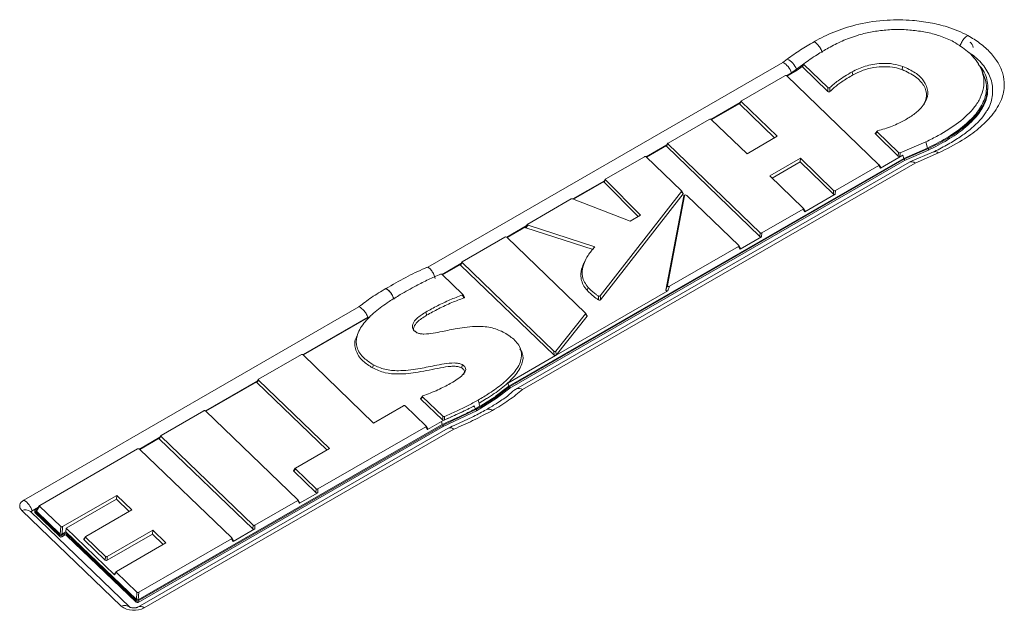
# Model space of a CAD drawing. Header units: millimetres. Extents: x 0 to 1118, y 0 to 864.
# Tile 60 of 256: x 207 to 247, y 185 to 208. Entities that reach past the tile are written whole.
import ezdxf

# ---------------------------------------------------------------- set-up
doc = ezdxf.new("R2010")
doc.units = ezdxf.units.MM

msp = doc.modelspace()

# ---------------------------------------------------------------- linework, layer by layer
at = {"color": 9, "linetype": 'Continuous', "lineweight": 0}
for p, q in [((238.9258, 207.3909), (238.9309, 207.3938)), ((237.6844, 206.5669), (237.8568, 206.699)), ((223.5494, 198.4069), (237.6844, 206.5669)), ((240.4723, 206.0657), (240.4367, 206.1885)), ((236.0262, 205.0029), (235.9627, 204.9053)), ((233.1068, 203.3175), (233.0433, 203.22)), ((242.2757, 202.8225), (242.2907, 202.9675)), ((242.3585, 202.9596), (242.3435, 202.8146)), ((243.8838, 202.9546), (242.9568, 202.5537)), ((242.9568, 202.5537), (227.319, 193.5262)), ((241.5662, 202.3491), (241.5026, 202.4557)), ((230.6248, 201.8853), (230.5618, 201.7881)), ((233.7083, 201.3244), (233.6514, 201.4245)), ((233.7673, 201.2525), (233.7334, 201.2399)), ((239.6921, 201.3145), (239.7025, 201.4638)), ((239.7751, 201.4585), (239.7648, 201.3092)), ((238.5532, 200.6098), (238.4898, 200.7165)), ((227.5333, 200.0806), (227.4506, 199.972)), ((236.7621, 199.6229), (236.7723, 199.7721)), ((236.8449, 199.7669), (236.8347, 199.6177)), ((235.9825, 199.1257), (235.9189, 199.2323)), ((224.9062, 198.5834), (224.8426, 198.4858)), ((233.1705, 197.6457), (233.1048, 197.4645)), ((221.8724, 197.5525), (221.8755, 197.5543)), ((229.8892, 197.4793), (229.934, 197.5949)), ((207.4617, 189.1197), (220.8026, 196.8212)), ((229.8855, 196.4456), (229.8285, 196.5458)), ((228.5708, 194.8929), (228.5649, 195.0574)), ((228.6468, 195.06), (228.6527, 194.8955)), ((216.8002, 193.9039), (216.7366, 193.8063)), ((225.5836, 192.9806), (225.5477, 193.1032)), ((225.8848, 193.1617), (225.5836, 192.9806)), ((226.2666, 193.1614), (226.2666, 193.2226)), ((225.4759, 192.6765), (225.4759, 192.7378)), ((225.6547, 192.7763), (225.6547, 192.8375)), ((226.1229, 192.6937), (226.1192, 192.6916)), ((224.5857, 191.9483), (212.2483, 184.8261)), ((223.5273, 191.9355), (223.4637, 192.0421)), ((212.9143, 191.6606), (212.8507, 191.5631)), ((218.2682, 190.3626), (218.2046, 190.265)), ((219.0849, 189.418), (219.0949, 189.5671)), ((219.1674, 189.5619), (219.1574, 189.4128)), ((218.4281, 188.9918), (218.3645, 189.0984)), ((211.3355, 184.8911), (207.3738, 188.7086)), ((207.8962, 188.6806), (207.8962, 188.6193)), ((208.0848, 188.8726), (207.9576, 188.6775)), ((208.9041, 187.7655), (208.9243, 188.0637)), ((208.9968, 188.0585), (208.9767, 187.7603)), ((216.5781, 187.9709), (216.5882, 188.12)), ((216.6607, 188.1148), (216.6507, 187.9657)), ((208.8918, 187.66), (208.8918, 187.7212)), ((208.97, 187.7156), (208.97, 187.6544)), ((209.0795, 187.7176), (209.0795, 187.7788)), ((209.1577, 187.7732), (209.1577, 187.712)), ((209.9164, 187.6352), (209.8528, 187.5377)), ((215.7915, 187.4697), (215.7279, 187.5763)), ((210.696, 186.7255), (210.7061, 186.8746)), ((210.7786, 186.8694), (210.7686, 186.7203)), ((211.1367, 186.24), (211.0731, 186.1424)), ((211.9265, 185.0439), (211.9265, 185.1051)), ((211.9388, 185.1494), (211.9589, 185.4476)), ((212.0047, 185.0996), (212.0047, 185.0383)), ((212.0315, 185.4424), (212.0114, 185.1442))]:
    msp.add_line(p, q, dxfattribs=at)
at = {"color": 7, "linetype": 'Continuous', "lineweight": 15}
for p, q in [((237.8438, 206.0199), (238.2576, 206.2588)), ((238.2228, 206.2948), (238.031, 206.1479)), ((238.5235, 206.504), (238.2228, 206.2948)), ((238.2576, 206.2588), (238.4523, 206.4079)), ((238.5143, 206.5068), (238.4535, 206.4067)), ((239.4788, 205.4035), (238.4575, 206.3841)), ((238.5184, 206.4842), (239.4782, 205.5627)), ((245.6266, 206.2124), (245.5299, 206.3997)), ((237.7623, 206.0337), (236.0332, 205.0355)), ((238.031, 206.1479), (237.8304, 206.0321)), ((241.5096, 202.4884), (237.8348, 206.0285)), ((245.841, 205.4859), (245.841, 205.588)), ((235.9832, 204.9657), (234.8177, 204.2929)), ((234.8311, 204.2807), (235.9623, 204.9337)), ((236.0223, 205.0258), (235.9588, 204.9283)), ((235.9627, 204.9053), (237.3527, 203.561)), ((236.0262, 205.0029), (237.4556, 203.6204)), ((234.7495, 204.2944), (233.1139, 203.3502)), ((236.2541, 202.9263), (234.822, 204.2894)), ((237.4556, 203.6204), (236.2541, 202.9263)), ((242.2757, 202.8225), (241.3679, 203.7166)), ((241.4422, 203.8032), (242.2907, 202.9675)), ((233.0638, 203.2804), (232.2394, 202.8045)), ((232.2527, 202.7922), (233.043, 203.2484)), ((233.1029, 203.3405), (233.0394, 203.243)), ((233.0433, 203.22), (236.7621, 199.6229)), ((233.1068, 203.3175), (236.7723, 199.7721)), ((242.3585, 202.9596), (243.3806, 203.4016)), ((242.4924, 202.7405), (243.4435, 203.1518)), ((243.4747, 203.1292), (242.5252, 202.7187)), ((243.4435, 203.1518), (243.3806, 203.4016)), ((243.4747, 203.068), (243.4747, 203.1292)), ((242.4924, 202.7405), (226.7655, 193.6616)), ((242.5252, 202.7187), (226.8047, 193.6434)), ((232.1712, 202.806), (230.6322, 201.9176)), ((233.6489, 201.4492), (232.2438, 202.8009)), ((237.1684, 202.0468), (238.3858, 202.7496)), ((238.3755, 202.6004), (238.3858, 202.7496)), ((238.3858, 202.7496), (239.7025, 201.4638)), ((242.4592, 202.8647), (241.5662, 202.3491)), ((242.4592, 202.8647), (242.3435, 202.8146)), ((242.4592, 202.8647), (242.4924, 202.7405)), ((243.4747, 203.068), (242.5252, 202.6574)), ((242.5252, 202.6574), (242.5252, 202.7187)), ((243.6778, 203.002), (242.7394, 202.5962)), ((242.5252, 202.6574), (226.8047, 193.5822)), ((242.7246, 202.5887), (227.0428, 193.5358)), ((237.2606, 201.9567), (238.3755, 202.6004)), ((238.3755, 202.6004), (239.6921, 201.3145)), ((239.7751, 201.4585), (241.5026, 202.4557)), ((241.5774, 202.3765), (241.5138, 202.4831)), ((238.4969, 200.749), (237.1684, 202.0468)), ((230.5825, 201.848), (229.3219, 201.1202)), ((229.3426, 201.1123), (230.5618, 201.8161)), ((230.6213, 201.9078), (230.5583, 201.8106)), ((230.5618, 201.7881), (231.9171, 200.4231)), ((230.6248, 201.8853), (232.0185, 200.4817)), ((230.4084, 197.2598), (233.6514, 201.4245)), ((230.4218, 197.1039), (233.7083, 201.3244)), ((233.7334, 201.2399), (233.0259, 197.4863)), ((233.7673, 201.2525), (233.0917, 197.6676)), ((233.7101, 201.3436), (233.6533, 201.4437)), ((233.7907, 201.2792), (233.7568, 201.2666)), ((235.9259, 199.265), (233.8532, 201.2633)), ((239.7648, 201.3092), (238.5532, 200.6098)), ((229.2525, 201.1211), (227.5233, 200.1228)), ((231.6029, 200.2417), (229.311, 201.1244)), ((232.0185, 200.4817), (231.6029, 200.2417)), ((236.8449, 199.7669), (238.4898, 200.7165)), ((238.5645, 200.6371), (238.5011, 200.7438)), ((227.4606, 200.0457), (226.6837, 199.5973)), ((226.6971, 199.585), (227.4334, 200.0101)), ((227.5124, 200.1137), (227.4296, 200.0051)), ((227.4506, 199.972), (230.1257, 199.1009)), ((227.5333, 200.0806), (230.1928, 199.2146)), ((226.6156, 199.5988), (224.9132, 198.616)), ((229.8261, 196.5708), (226.6881, 199.5936)), ((236.8347, 199.6177), (235.9825, 199.1257)), ((233.1705, 197.6457), (235.9189, 199.2323)), ((235.9938, 199.1531), (235.9302, 199.2597)), ((224.8631, 198.5463), (224.1126, 198.113)), ((224.126, 198.1008), (224.8422, 198.5142)), ((224.9023, 198.6063), (224.8387, 198.5088)), ((224.8426, 198.4858), (228.5708, 194.8929)), ((224.9062, 198.5834), (228.5649, 195.0574)), ((229.8448, 198.7356), (229.7965, 198.6422)), ((224.9309, 197.3279), (224.1147, 198.1116)), ((233.0259, 197.4863), (233.0917, 197.6676)), ((225.005, 197.2102), (224.9353, 197.3226)), ((233.1048, 197.4645), (228.6507, 194.8932)), ((218.5909, 194.9054), (221.2937, 196.4657)), ((228.6468, 195.06), (229.8285, 196.5458)), ((228.6527, 194.8955), (229.8855, 196.4456)), ((229.8875, 196.465), (229.8305, 196.5653)), ((221.1564, 196.4064), (218.5776, 194.9177)), ((220.8232, 195.9), (220.7793, 195.815)), ((218.5095, 194.9192), (216.8072, 193.9365)), ((221.3741, 192.1829), (218.5822, 194.9139)), ((228.6279, 194.8801), (226.7259, 193.782)), ((227.237, 195.1524), (227.1887, 195.2459)), ((221.3423, 194.3867), (221.3778, 194.5096)), ((224.8859, 194.3886), (224.9209, 194.5117)), ((216.7571, 193.8668), (214.6918, 192.6745)), ((214.7052, 192.6622), (216.7362, 193.8347)), ((216.7963, 193.9268), (216.7327, 193.8293)), ((216.7366, 193.8063), (219.5275, 191.1182)), ((216.8002, 193.9039), (219.6306, 191.1777)), ((226.7259, 193.782), (226.7229, 193.7793)), ((226.7259, 193.782), (226.7655, 193.6616)), ((226.7655, 193.6616), (226.2282, 193.2411)), ((226.8047, 193.6434), (226.2666, 193.2226)), ((226.8047, 193.5822), (226.2666, 193.1614)), ((226.8047, 193.5822), (226.8047, 193.6434)), ((223.3308, 193.2637), (223.2614, 193.1718)), ((223.2647, 193.1473), (224.1303, 192.3162)), ((223.3341, 193.2393), (224.1441, 192.4616)), ((226.2666, 193.2226), (225.6547, 192.8375)), ((226.2666, 193.1614), (225.6547, 192.7763)), ((214.6237, 192.676), (212.9213, 191.6933)), ((218.3715, 189.1311), (214.6962, 192.6709)), ((222.573, 192.875), (221.3741, 192.1829)), ((223.4707, 192.0748), (222.6456, 192.8698)), ((225.4759, 192.7378), (224.1499, 192.1108)), ((225.4759, 192.6765), (224.1499, 192.0496)), ((225.6194, 192.858), (225.4418, 192.7589)), ((225.6547, 192.8375), (225.4759, 192.7378)), ((225.6547, 192.7763), (225.4759, 192.6765)), ((225.8712, 192.7175), (225.8686, 192.716)), ((224.1167, 192.1325), (212.0114, 185.1442)), ((224.0831, 192.2564), (223.5273, 191.9355)), ((224.0831, 192.2564), (224.1167, 192.1325)), ((224.3498, 191.9812), (211.9983, 184.8508)), ((224.1499, 192.1108), (212.0047, 185.0996)), ((224.1499, 192.0496), (212.0047, 185.0383)), ((219.1674, 189.5619), (223.4637, 192.0421)), ((223.5385, 191.9629), (223.475, 192.0695)), ((224.1499, 192.0496), (224.1499, 192.1108)), ((212.8712, 191.6235), (212.0561, 191.1529)), ((212.0694, 191.1406), (212.8504, 191.5915)), ((212.9104, 191.6836), (212.8468, 191.586)), ((212.8507, 191.5631), (216.5781, 187.9709)), ((212.9143, 191.6606), (216.5882, 188.12)), ((211.9879, 191.1544), (208.0918, 188.9052)), ((215.7349, 187.609), (212.0605, 191.1493)), ((219.6306, 191.1777), (218.2751, 190.3953)), ((218.2642, 190.3856), (218.2006, 190.288)), ((218.2046, 190.265), (219.0849, 189.418)), ((218.2682, 190.3626), (219.0949, 189.5671)), ((219.1574, 189.4128), (218.4281, 188.9918)), ((208.9968, 188.0585), (211.1536, 189.3036)), ((209.1448, 188.0006), (211.1434, 189.1544)), ((211.1434, 189.1544), (211.1536, 189.3036)), ((211.1434, 189.1544), (211.6485, 188.6638)), ((211.1536, 189.3036), (211.7513, 188.7232)), ((216.6607, 188.1148), (218.3645, 189.0984)), ((218.4394, 189.0192), (218.3758, 189.1258)), ((211.6825, 184.8429), (207.7207, 188.6603)), ((208.0417, 188.8355), (207.7857, 188.6877)), ((207.8891, 188.6954), (207.8891, 188.6342)), ((208.8918, 187.7212), (207.8962, 188.6806)), ((208.8918, 187.66), (207.8962, 188.6193)), ((207.9037, 188.7158), (207.9999, 188.7714)), ((208.0809, 188.8955), (207.9537, 188.7005)), ((208.9041, 187.7655), (207.9576, 188.6775)), ((208.0848, 188.8726), (208.9243, 188.0637)), ((211.7513, 188.7232), (209.9233, 187.6679)), ((209.1347, 187.8515), (208.9767, 187.7603)), ((209.1448, 188.0006), (209.1347, 187.8515)), ((211.9388, 185.1494), (209.1347, 187.8515)), ((211.0731, 186.1424), (209.1448, 188.0006)), ((210.7786, 186.8694), (212.5877, 187.9138)), ((212.5777, 187.7647), (212.5877, 187.9138)), ((212.5877, 187.9138), (213.113, 187.4095)), ((216.6507, 187.9657), (215.7915, 187.4697)), ((209.0795, 187.7788), (208.97, 187.7156)), ((209.0795, 187.7176), (208.97, 187.6544)), ((211.9265, 185.1051), (209.1577, 187.7732)), ((211.9265, 185.0439), (209.1577, 187.712)), ((209.9124, 187.6582), (209.8488, 187.5607)), ((209.8528, 187.5377), (210.696, 186.7255)), ((209.9164, 187.6352), (210.7061, 186.8746)), ((210.7686, 186.7203), (212.5777, 187.7647)), ((212.0315, 185.4424), (215.7279, 187.5763)), ((212.5777, 187.7647), (213.0098, 187.3499)), ((215.8027, 187.4971), (215.7392, 187.6037)), ((213.113, 187.4095), (211.1437, 186.2726)), ((211.1327, 186.263), (211.0692, 186.1654)), ((211.1367, 186.24), (211.9589, 185.4476))]:
    msp.add_line(p, q, dxfattribs=at)
at = {"color": 7, "linetype": 'Continuous', "lineweight": 15, "flags": 128}
for points in [[(242.4323, 206.2794), (242.438, 206.3047), (242.4606, 206.4056)], [(207.9037, 188.7158), (207.8984, 188.7122), (207.8941, 188.7081), (207.8911, 188.7036), (207.8894, 188.6989), (207.8891, 188.6942), (207.8901, 188.6894), (207.8925, 188.6849), (207.8962, 188.6806)]]:
    msp.add_lwpolyline(points, dxfattribs=at)
at = {"color": 9, "linetype": 'Continuous', "lineweight": 0, "flags": 128}
for points in [[(223.4964, 196.488), (223.4892, 196.5125), (223.4605, 196.6106)], [(225.5836, 192.9806), (225.5943, 192.9438), (225.6051, 192.907), (225.6194, 192.858)], [(207.3738, 188.7086), (207.3312, 188.7586), (207.3035, 188.8119), (207.2914, 188.8672), (207.2952, 188.9229), (207.3149, 188.9774), (207.3499, 189.0293), (207.3993, 189.0772), (207.4617, 189.1197)]]:
    msp.add_lwpolyline(points, dxfattribs=at)
at = {"color": 7, "linetype": 'Continuous', "lineweight": 15}
for centre, radius, start, end in [((245.1615, 207.3742), 0.024, 172.814, 235.87382), ((207.8088, 188.6328), 0.0595, 112.83069, 179.99571), ((207.9094, 188.6348), 0.0204, 181.82022, 229.38654), ((208.9353, 187.7796), 0.0728, 233.32101, 298.52708), ((208.9353, 187.7183), 0.0728, 233.32101, 298.52708), ((209.1142, 187.7148), 0.0728, 53.31984, 118.52727), ((209.1142, 187.6536), 0.0728, 53.31984, 118.52727), ((211.97, 185.1635), 0.0728, 233.31984, 298.52727), ((211.97, 185.1023), 0.0728, 233.31984, 298.52727)]:
    msp.add_arc(centre, radius, start, end, dxfattribs=at)
at = {"color": 9, "linetype": 'Continuous', "lineweight": 0}
for centre, radius, start, end in [((237.5493, 206.0528), 0.7156, 19.76496, 64.54992), ((207.0398, 188.4658), 0.7782, 16.568, 57.17492), ((207.5073, 188.3975), 0.3385, 50.9341, 113.24027), ((211.4691, 184.5798), 0.3387, 51.08331, 113.23127), ((211.8428, 185.5721), 0.8492, 233.32101, 298.52708), ((212.1021, 184.6249), 0.2487, 54.00163, 114.64011)]:
    msp.add_arc(centre, radius, start, end, dxfattribs=at)
at = {"color": 7, "linetype": 'Continuous', "lineweight": 15}
for centre, major_axis, ratio, start_param, end_param in [((245.1376, 207.2343), (-0.0875, 0.1516), 0.5775574, 3.9272244, 5.4977162), ((237.6844, 206.1586), (-0.278, 0.4164), 0.6161076, 4.2984878, 5.4577673), ((237.7936, 206.0077), (0.0501, 0.0028), 0.6850463, 0.5656413, 2.2051274), ((236.012, 204.9184), (0.0561, -0.0011), 0.515301, 2.8308112, 3.6479798), ((236.0755, 205.0159), (0.0561, -0.0011), 0.515301, 2.4355485, 3.6479798), ((234.7809, 204.2685), (0.0501, 0.0028), 0.6846245, 0.5723573, 2.2073626), ((233.0926, 203.2331), (0.0561, -0.0011), 0.5153033, 2.8308155, 3.6479416), ((233.1562, 203.3306), (0.0561, -0.0011), 0.5153033, 2.4355497, 3.6479416), ((232.2025, 202.7801), (0.0501, 0.0028), 0.6849952, 0.566458, 2.2054002), ((242.318, 202.8425), (0.0503, 0.0037), 0.6636584, 3.6691624, 5.1963266), ((242.3329, 202.9875), (0.0503, 0.0037), 0.6636584, 3.6691624, 5.1963266), ((241.4603, 202.4753), (0.0561, -0.0011), 0.5152093, 5.5770953, 6.791072), ((241.5238, 202.3687), (0.0561, -0.0011), 0.5152093, 5.5770953, 6.791072), ((242.9568, 202.1454), (-0.2249, 0.4473), 0.5348993, 5.5287602, 6.3140771), ((230.6114, 201.8007), (0.056, -0.0012), 0.5162279, 2.8325388, 3.6327265), ((230.6744, 201.8979), (0.056, -0.0012), 0.5162279, 2.436003, 3.6327265), ((233.6006, 201.4352), (0.0549, 0.0004), 0.5255739, 5.8888474, 6.7764569), ((233.6575, 201.335), (0.0549, 0.0004), 0.5255739, 5.8888474, 6.7764569), ((233.7845, 201.2236), (0.0472, -0.027), 0.7871965, 2.5604017, 3.4080329), ((233.8185, 201.2362), (0.0472, -0.027), 0.7871965, 1.2606922, 3.4080329), ((239.7336, 201.3352), (0.0501, 0.0029), 0.6855165, 3.6996831, 5.3441848), ((239.7439, 201.4845), (0.0501, 0.0029), 0.6855165, 3.6996831, 5.3441848), ((229.2863, 201.0965), (0.0501, -0.0013), 0.6493631, 1.0706074, 2.327661), ((238.4475, 200.7361), (0.0561, -0.0011), 0.5155318, 5.5772559, 6.7857913), ((238.5109, 200.6294), (0.0561, -0.0011), 0.5155318, 5.5772559, 6.7857913), ((227.4858, 199.9963), (0.06, 0.0019), 0.4823971, 2.7680032, 4.07038), ((227.5685, 200.1049), (0.06, 0.0019), 0.4823971, 2.4089987, 4.07038), ((226.6468, 199.5728), (0.0501, 0.0028), 0.6850437, 0.5656826, 2.2051412), ((236.8035, 199.6437), (0.0501, 0.0029), 0.685186, 3.7049974, 5.3459715), ((236.8136, 199.7929), (0.0501, 0.0029), 0.685186, 3.7049974, 5.3459715), ((235.8766, 199.2519), (0.0561, -0.0011), 0.515227, 5.5771041, 6.7907821), ((235.9402, 199.1453), (0.0561, -0.0011), 0.515227, 5.5771041, 6.7907821), ((224.8919, 198.4989), (0.0561, -0.0011), 0.515218, 2.8306563, 3.6493369), ((224.9555, 198.5964), (0.0561, -0.0011), 0.515218, 2.435507, 3.6493369), ((233.1476, 197.6765), (0.0541, 0.0257), 0.6336461, 2.7086972, 4.8377775), ((233.0819, 197.4953), (0.0541, 0.0257), 0.6336461, 2.7086972, 4.8377775), ((229.7778, 196.5567), (0.055, 0.0004), 0.5253598, 5.881891, 6.7761734), ((229.8348, 196.4565), (0.055, 0.0004), 0.5253598, 5.881891, 6.7761734), ((218.5407, 194.8933), (0.0501, 0.0029), 0.6855718, 0.5571962, 2.2022903), ((228.6038, 195.0805), (0.05, -0.0028), 0.7611541, 3.8655454, 5.7891757), ((228.6097, 194.916), (0.05, -0.0028), 0.7611541, 3.8655454, 5.1285795), ((228.6209, 194.6053), (0.0227, 0.2948), 0.1271652, 6.075861, 6.6641625), ((228.6097, 194.916), (0.05, -0.0028), 0.7611541, 5.716881, 5.7891757), ((216.7859, 193.8194), (0.0561, -0.0011), 0.5152046, 2.8306313, 3.6495559), ((216.8495, 193.9169), (0.0561, -0.0011), 0.5152046, 2.4355003, 3.6495559), ((214.655, 192.6501), (0.0501, 0.0028), 0.6850379, 0.5657758, 2.2051723), ((222.6043, 192.849), (0.0501, 0.0028), 0.6850532, 0.5655315, 2.2050907), ((223.4214, 192.0617), (0.0561, -0.0011), 0.5152139, 5.5770976, 6.7909965), ((223.485, 191.9551), (0.0561, -0.0011), 0.5152139, 5.5770976, 6.7909965), ((212.9, 191.5761), (0.0561, -0.0011), 0.5152177, 2.8306558, 3.649341), ((212.9636, 191.6737), (0.0561, -0.0011), 0.5152177, 2.4355069, 3.649341), ((212.0192, 191.1285), (0.0501, 0.0028), 0.6850509, 0.5655683, 2.205103), ((218.2539, 190.2781), (0.0561, -0.0011), 0.5151819, 2.8305889, 3.6499273), ((218.3175, 190.3757), (0.0561, -0.0011), 0.5151819, 2.4354889, 3.6499273), ((219.1261, 189.4388), (0.0501, 0.0028), 0.6850056, 3.7078852, 5.3469376), ((219.1361, 189.5879), (0.0501, 0.0028), 0.6850056, 3.7078852, 5.3469376), ((218.3222, 189.118), (0.0561, -0.0011), 0.5152036, 5.5770924, 6.7911645), ((218.3858, 189.0114), (0.0561, -0.0011), 0.5152036, 5.5770924, 6.7911645), ((208.0069, 188.6906), (0.0561, -0.0011), 0.5152144, 2.8306495, 3.6493962), ((208.1341, 188.8856), (0.0561, -0.0011), 0.5152144, 2.4355052, 3.6493962), ((208.9655, 188.0845), (0.0501, 0.0028), 0.6850539, 3.7071131, 5.3466796), ((216.6194, 187.9917), (0.0501, 0.0028), 0.6850589, 3.7070328, 5.3466528), ((216.6295, 188.1408), (0.0501, 0.0028), 0.6850589, 3.7070328, 5.3466528), ((208.9454, 187.7863), (0.0501, 0.0028), 0.6850539, 3.7071131, 5.3466796), ((209.9021, 187.5508), (0.0561, -0.0011), 0.5152062, 2.8306343, 3.6495298), ((209.9657, 187.6483), (0.0561, -0.0011), 0.5152062, 2.4355011, 3.6495298), ((215.6856, 187.5959), (0.0561, -0.0011), 0.5152123, 5.5770968, 6.7910218), ((215.7492, 187.4893), (0.0561, -0.0011), 0.5152123, 5.5770968, 6.7910218), ((210.7373, 186.7463), (0.0501, 0.0028), 0.6850417, 3.7073073, 5.3467445), ((210.7473, 186.8954), (0.0501, 0.0028), 0.6850417, 3.7073073, 5.3467445), ((211.186, 186.253), (0.0561, -0.0011), 0.5152159, 2.4355059, 3.649371), ((211.1224, 186.1555), (0.0561, -0.0011), 0.5152159, 2.8306524, 3.649371), ((211.9801, 185.1702), (0.0501, 0.0028), 0.6850562, 3.7070764, 5.3466674), ((212.0002, 185.4684), (0.0501, 0.0028), 0.6850562, 3.7070764, 5.3466674)]:
    msp.add_ellipse(centre, major_axis=major_axis, ratio=ratio, start_param=start_param, end_param=end_param, dxfattribs=at)
at = {"color": 9, "linetype": 'Continuous', "lineweight": 0}
for points, knots in [([(238.9309, 207.3938), (238.9644, 207.4125), (239.2393, 207.5663), (239.7987, 207.8298), (240.7364, 208.1226), (241.7766, 208.2734), (242.7526, 208.2622), (243.5545, 208.154), (244.3287, 207.9761), (244.7862, 207.7644), (245.0531, 207.6408)], [0, 0, 0, 0, 0.0205536, 0.1689272, 0.3168659, 0.4876133, 0.6358073, 0.7429122, 0.8499927, 1, 1, 1, 1]), ([(245.0531, 207.6408), (245.2184, 207.538), (245.5584, 207.3265), (245.9635, 206.9554), (246.2745, 206.5471), (246.4605, 206.1133), (246.5258, 205.6226), (246.4094, 205.055), (246.0491, 204.4657), (245.4961, 203.9233), (244.7892, 203.415), (244.2057, 203.1183), (243.8838, 202.9546)], [0, 0, 0, 0, 0.0777626, 0.1600113, 0.2422405, 0.3245962, 0.406951, 0.5144198, 0.6395745, 0.751066, 0.8626903, 1, 1, 1, 1]), ([(237.8568, 206.699), (238.029, 206.8217), (238.3664, 207.0621), (238.742, 207.2828), (238.9258, 207.3909)], [0, 0, 0, 0, 0.5104915, 1, 1, 1, 1]), ([(238.9258, 207.3909), (238.9319, 207.3872), (238.9492, 207.3769), (239.0058, 207.3374), (239.093, 207.2538), (239.1911, 207.1132), (239.23, 207.0102), (239.2495, 206.9586)], [0, 0, 0, 0, 0.0446643, 0.1274485, 0.4182999, 0.7091499, 1, 1, 1, 1]), ([(238.9309, 207.3938), (238.9369, 207.3901), (238.9541, 207.3797), (239.0104, 207.34), (239.0969, 207.256), (239.1942, 207.115), (239.2328, 207.0118), (239.2521, 206.9602)], [0, 0, 0, 0, 0.0446643, 0.1274485, 0.4182999, 0.7091499, 1, 1, 1, 1]), ([(238.5184, 206.4842), (238.5071, 206.4657), (238.4868, 206.4323), (238.4666, 206.3989), (238.4575, 206.3841)], [0, 0, 0, 0, 0.5552417, 1, 1, 1, 1]), ([(239.4788, 205.4035), (239.4788, 205.416), (239.4785, 205.4691), (239.4784, 205.5222), (239.4782, 205.5627)], [0, 0, 0, 0, 0.23664477, 1, 1, 1, 1]), ([(239.5578, 205.5628), (239.5578, 205.5628), (239.558, 205.5224), (239.5583, 205.4694), (239.5586, 205.4164), (239.5587, 205.4039)], [0, 0, 0, 0, 0.0000942, 0.7630929, 1, 1, 1, 1]), ([(241.4422, 203.8032), (241.4259, 203.7837), (241.4014, 203.7543), (241.3763, 203.7261), (241.3679, 203.7166)], [0, 0, 0, 0, 0.6635944, 1, 1, 1, 1]), ([(221.8755, 197.5543), (222.1372, 197.7022), (222.6371, 197.9848), (223.2012, 198.2679), (223.5125, 198.3922), (223.5494, 198.4069)], [0, 0, 0, 0, 0.4918905, 0.9398261, 1, 1, 1, 1]), ([(220.8026, 196.8212), (220.9651, 196.9487), (221.2935, 197.2062), (221.6781, 197.4363), (221.8724, 197.5525)], [0, 0, 0, 0, 0.4950559, 1, 1, 1, 1]), ([(221.8724, 197.5525), (221.881, 197.5474), (221.8985, 197.537), (221.9554, 197.4971), (222.0409, 197.4162), (222.1396, 197.276), (222.1789, 197.1731), (222.1985, 197.1217)], [0, 0, 0, 0, 0.062982, 0.127454, 0.4183029, 0.7091514, 1, 1, 1, 1]), ([(221.8755, 197.5543), (221.8841, 197.5491), (221.9015, 197.5387), (221.9582, 197.4987), (222.0433, 197.4176), (222.1417, 197.2772), (222.1808, 197.1742), (222.2004, 197.1227)], [0, 0, 0, 0, 0.06298204, 0.12745395, 0.41830288, 0.70915143, 1, 1, 1, 1]), ([(224.9839, 197.1782), (224.975, 197.1925), (224.9517, 197.23), (224.9286, 197.2677), (224.9144, 197.2909)], [0, 0, 0, 0, 0.3822729, 1, 1, 1, 1]), ([(230.3446, 197.0973), (230.3433, 197.1111), (230.3387, 197.1632), (230.3341, 197.2152), (230.3307, 197.2535)], [0, 0, 0, 0, 0.2648469, 1, 1, 1, 1]), ([(230.4084, 197.2598), (230.4116, 197.2216), (230.4161, 197.1696), (230.4206, 197.1177), (230.4218, 197.1039)], [0, 0, 0, 0, 0.734952, 1, 1, 1, 1]), ([(226.1888, 193.3614), (226.2836, 193.4286), (226.4732, 193.5629), (226.6396, 193.7072), (226.7229, 193.7793)], [0, 0, 0, 0, 0.4996343, 1, 1, 1, 1]), ([(225.8848, 193.1617), (225.9365, 193.1944), (226.0399, 193.26), (226.1392, 193.3276), (226.1888, 193.3614)], [0, 0, 0, 0, 0.49984692, 1, 1, 1, 1]), ([(227.319, 193.5262), (227.1391, 193.3797), (226.777, 193.0847), (226.3419, 192.8246), (226.1229, 192.6937)], [0, 0, 0, 0, 0.4966689, 1, 1, 1, 1]), ([(223.3341, 193.2393), (223.3199, 193.2204), (223.2968, 193.1897), (223.2737, 193.1591), (223.2647, 193.1473)], [0, 0, 0, 0, 0.6140042, 1, 1, 1, 1]), ([(226.1192, 192.6916), (225.8588, 192.5539), (225.3662, 192.2933), (224.8358, 192.0589), (224.5857, 191.9483)], [0, 0, 0, 0, 0.5285389, 1, 1, 1, 1]), ([(225.3856, 192.8706), (225.3736, 192.8642), (225.3285, 192.8402), (225.2828, 192.8166), (225.2491, 192.7992)], [0, 0, 0, 0, 0.2657134, 1, 1, 1, 1]), ([(225.4418, 192.7589), (225.4418, 192.7589), (225.4417, 192.7588), (225.4415, 192.7588), (225.4411, 192.7589), (225.4398, 192.7599), (225.436, 192.7655), (225.4235, 192.7899), (225.4052, 192.8254), (225.3912, 192.8578), (225.3856, 192.8706)], [0, 0, 0, 0, 0.00024932, 0.00245915, 0.00544922, 0.01323824, 0.04490958, 0.17041031, 0.67093925, 1, 1, 1, 1]), ([(225.8681, 192.7138), (225.8965, 192.7264), (225.9549, 192.7522), (226.0408, 192.7328), (226.0976, 192.7076), (226.1151, 192.6981), (226.1229, 192.6937)], [0, 0, 0, 0, 0.3955486, 0.8158286, 0.9170412, 1, 1, 1, 1]), ([(225.8701, 192.7137), (225.8969, 192.7255), (225.9537, 192.7504), (226.0375, 192.7308), (226.094, 192.7055), (226.1114, 192.6959), (226.1192, 192.6916)], [0, 0, 0, 0, 0.3832392, 0.812078, 0.9153518, 1, 1, 1, 1]), ([(224.1303, 192.3162), (224.1334, 192.3493), (224.138, 192.3977), (224.1426, 192.4462), (224.1441, 192.4616)], [0, 0, 0, 0, 0.6827313, 1, 1, 1, 1]), ([(224.2124, 192.4543), (224.2095, 192.4233), (224.2049, 192.3748), (224.2003, 192.3264), (224.1987, 192.3089)], [0, 0, 0, 0, 0.64038079, 1, 1, 1, 1])]:
    msp.add_open_spline(points, degree=3, knots=knots, dxfattribs=at)
at = {"color": 7, "linetype": 'Continuous', "lineweight": 15}
for points, knots in [([(244.4832, 207.3916), (244.3136, 207.4712), (243.994, 207.6215), (243.4372, 207.763), (242.877, 207.8532), (242.2947, 207.8856), (241.7163, 207.8608), (241.1609, 207.7783), (240.5931, 207.6368), (240.028, 207.4253), (239.6742, 207.2368), (239.4971, 207.1424)], [0, 0, 0, 0, 0.1176935, 0.2218844, 0.3260975, 0.4313036, 0.5364903, 0.638179, 0.7399349, 0.8698052, 1, 1, 1, 1]), ([(245.0531, 207.6408), (245.0502, 207.6391), (245.0329, 207.6289), (244.9762, 207.5902), (244.8862, 207.5036), (244.7883, 207.3629), (244.7494, 207.2598), (244.73, 207.2082)], [0, 0, 0, 0, 0.0217887, 0.1274502, 0.418317, 0.709158, 1, 1, 1, 1]), ([(239.4971, 207.1424), (239.3464, 207.0533), (239.0973, 206.9059), (238.7723, 206.6959), (238.6028, 206.5733), (238.5213, 206.5143)], [0, 0, 0, 0, 0.4426026, 0.7318089, 1, 1, 1, 1]), ([(243.3806, 203.4016), (243.5445, 203.4828), (244.0143, 203.7156), (244.7118, 204.1619), (245.2621, 204.6813), (245.5613, 205.1566), (245.6897, 205.5447), (245.6993, 205.9443), (245.5861, 206.327), (245.3602, 206.6858), (245.0152, 207.0502), (244.6767, 207.2674), (244.4832, 207.3916)], [0, 0, 0, 0, 0.0810251, 0.2322961, 0.3888799, 0.473337, 0.5598916, 0.6444502, 0.7318474, 0.8107424, 0.8917954, 1, 1, 1, 1]), ([(245.7982, 204.631), (245.804, 204.6386), (245.9407, 204.817), (246.0422, 205.2003), (246.0472, 205.7594), (245.797, 206.2991), (245.4577, 206.7115), (245.1563, 206.912), (245.0645, 206.973)], [0, 0, 0, 0, 0.0099747, 0.2350284, 0.4579273, 0.6808076, 0.9027964, 1, 1, 1, 1]), ([(238.4575, 206.3841), (238.4553, 206.3868), (238.4508, 206.3922), (238.45, 206.4003), (238.4529, 206.4048), (238.4539, 206.4064)], [0, 0, 0, 0, 0.3877033, 0.7760647, 1, 1, 1, 1]), ([(238.5213, 206.5143), (238.5185, 206.5117), (238.5129, 206.5066), (238.5109, 206.4974), (238.5133, 206.4898), (238.5171, 206.4857), (238.5184, 206.4842)], [0, 0, 0, 0, 0.28316293, 0.56681218, 0.84164582, 1, 1, 1, 1]), ([(240.4367, 206.1885), (240.6039, 206.2711), (240.9398, 206.4371), (241.5332, 206.5351), (242.0667, 206.5227), (242.3364, 206.4425), (242.4606, 206.4056)], [0, 0, 0, 0, 0.2953742, 0.5930991, 0.8126224, 1, 1, 1, 1]), ([(242.4323, 206.2794), (242.336, 206.3094), (242.1243, 206.3755), (241.7269, 206.4042), (241.2697, 206.3665), (240.8267, 206.2492), (240.5841, 206.1236), (240.4723, 206.0657)], [0, 0, 0, 0, 0.1518038, 0.3337328, 0.5465692, 0.7909965, 1, 1, 1, 1]), ([(242.4606, 206.4056), (242.6315, 206.3266), (242.9738, 206.1683), (243.3328, 205.8215), (243.4951, 205.418), (243.3976, 204.994), (243.1069, 204.6423), (242.721, 204.3589), (242.4382, 204.2121), (242.2966, 204.1386)], [0, 0, 0, 0, 0.1410562, 0.2825161, 0.4446469, 0.5973483, 0.7537169, 0.8766877, 1, 1, 1, 1]), ([(243.2833, 204.876), (243.3374, 204.9936), (243.4535, 205.2459), (243.328, 205.641), (242.9935, 206.0137), (242.6237, 206.1888), (242.4323, 206.2794)], [0, 0, 0, 0, 0.2266286, 0.4860041, 0.7339596, 1, 1, 1, 1]), ([(245.4631, 206.4938), (245.5347, 206.4117), (245.7609, 206.1524), (245.8751, 205.658), (245.8049, 205.1657), (245.6226, 204.7883), (245.3674, 204.4179), (245.0106, 204.0716), (244.5829, 203.7529), (244.2387, 203.5324), (243.8688, 203.3224), (243.6063, 203.1937), (243.4747, 203.1292)], [0, 0, 0, 0, 0.0714617, 0.2257827, 0.3803222, 0.4545931, 0.5305881, 0.6908878, 0.7665365, 0.8449745, 0.9222487, 1, 1, 1, 1]), ([(239.5578, 205.5628), (239.6611, 205.6553), (239.8389, 205.8148), (240.1467, 206.0178), (240.3399, 206.1315), (240.4367, 206.1885)], [0, 0, 0, 0, 0.4082353, 0.7035096, 1, 1, 1, 1]), ([(240.4723, 206.0657), (240.3215, 205.9765), (240.0552, 205.8191), (239.7556, 205.594), (239.6147, 205.458), (239.5587, 205.4039)], [0, 0, 0, 0, 0.44019876, 0.77732451, 1, 1, 1, 1]), ([(243.4435, 203.1518), (243.5718, 203.2147), (243.8289, 203.3406), (244.193, 203.5467), (244.5336, 203.764), (244.8522, 204.0001), (245.1366, 204.2505), (245.4548, 204.5979), (245.6785, 204.9684), (245.783, 205.3512), (245.8105, 205.7415), (245.6973, 206.0248), (245.6224, 206.212)], [0, 0, 0, 0, 0.0829439, 0.1661778, 0.2511521, 0.3330282, 0.4215308, 0.5063988, 0.668349, 0.7533146, 0.8369613, 1, 1, 1, 1]), ([(239.4782, 205.5627), (239.4819, 205.5598), (239.4885, 205.5545), (239.5028, 205.5494), (239.5176, 205.5477), (239.5318, 205.5492), (239.5443, 205.5532), (239.5527, 205.5582), (239.5566, 205.5617), (239.5578, 205.5628)], [0, 0, 0, 0, 0.1879907, 0.3442267, 0.501264, 0.6396132, 0.7767746, 0.9305896, 1, 1, 1, 1]), ([(245.8339, 205.5064), (245.8336, 205.4385), (245.833, 205.2704), (245.7296, 204.9136), (245.5113, 204.5381), (245.1905, 204.1851), (244.9041, 203.9311), (244.5829, 203.6917), (244.2388, 203.4712), (243.8688, 203.2611), (243.6063, 203.1325), (243.4747, 203.068)], [0, 0, 0, 0, 0.0705564, 0.174508, 0.3743633, 0.4790432, 0.5881958, 0.6889398, 0.7934726, 0.8964184, 1, 1, 1, 1]), ([(239.5587, 205.4039), (239.5552, 205.4009), (239.5487, 205.3955), (239.5344, 205.3903), (239.5197, 205.3885), (239.5055, 205.3898), (239.493, 205.3937), (239.4843, 205.3986), (239.4802, 205.4023), (239.4788, 205.4035)], [0, 0, 0, 0, 0.1877736, 0.3430649, 0.4991707, 0.6363592, 0.7721024, 0.9242904, 1, 1, 1, 1]), ([(245.7954, 204.6348), (245.7654, 204.5813), (245.6819, 204.4324), (245.4613, 204.1811), (245.1429, 203.8865), (244.7452, 203.5909), (244.2632, 203.299), (243.8995, 203.0986), (243.694, 202.9982), (243.6801, 202.9913)], [0, 0, 0, 0, 0.0907341, 0.2526806, 0.4204355, 0.5973698, 0.7857781, 0.9854653, 1, 1, 1, 1]), ([(242.2966, 204.1386), (242.2111, 204.1004), (242.0325, 204.0207), (241.7539, 203.9209), (241.5561, 203.8666), (241.4647, 203.8415)], [0, 0, 0, 0, 0.3302708, 0.6904999, 1, 1, 1, 1]), ([(241.3679, 203.7166), (241.3655, 203.7196), (241.3607, 203.7254), (241.36, 203.7348), (241.3641, 203.74), (241.3658, 203.7423)], [0, 0, 0, 0, 0.36162253, 0.72496777, 1, 1, 1, 1]), ([(241.4395, 203.8284), (241.4336, 203.8212), (241.4092, 203.7918), (241.3842, 203.7638), (241.3652, 203.7427)], [0, 0, 0, 0, 0.2440235, 1, 1, 1, 1]), ([(241.4647, 203.8415), (241.4598, 203.84), (241.4499, 203.8371), (241.4396, 203.8296), (241.4348, 203.821), (241.4353, 203.8123), (241.439, 203.8065), (241.4418, 203.8036), (241.4422, 203.8032)], [0, 0, 0, 0, 0.2063204, 0.4135073, 0.6025616, 0.782034, 0.9703391, 1, 1, 1, 1]), ([(243.68, 202.9965), (243.6988, 203.0042), (243.7441, 203.0228), (243.8168, 202.9973), (243.8666, 202.9669), (243.8819, 202.956), (243.8838, 202.9546)], [0, 0, 0, 0, 0.3301435, 0.795857, 0.9741385, 1, 1, 1, 1]), ([(230.1928, 199.2146), (230.0984, 199.1022), (229.9228, 198.8933), (229.7524, 198.5674), (229.6641, 198.2088), (229.7179, 197.8699), (229.8789, 197.6649), (229.934, 197.5949)], [0, 0, 0, 0, 0.2215441, 0.411735, 0.601503, 0.8638447, 1, 1, 1, 1]), ([(223.5494, 198.4069), (223.5504, 198.4062), (223.5662, 198.3951), (223.6177, 198.3537), (223.7006, 198.2604), (223.7888, 198.1143), (223.8238, 198.009), (223.8413, 197.9564)], [0, 0, 0, 0, 0.0088458, 0.1283031, 0.4195508, 0.709754, 1, 1, 1, 1]), ([(229.8091, 198.64), (229.7683, 198.5664), (229.6602, 198.3716), (229.6123, 198.0148), (229.7103, 197.692), (229.8567, 197.518), (229.8892, 197.4793)], [0, 0, 0, 0, 0.1942764, 0.5136627, 0.892017, 1, 1, 1, 1]), ([(224.0498, 198.1203), (223.8879, 198.0519), (223.5516, 197.91), (223.024, 197.6332), (222.659, 197.4262), (222.448, 197.3066)], [0, 0, 0, 0, 0.2814734, 0.5845475, 1, 1, 1, 1]), ([(224.1147, 198.1116), (224.1115, 198.1141), (224.1051, 198.1192), (224.0909, 198.1239), (224.0756, 198.1253), (224.0614, 198.124), (224.0534, 198.1214), (224.0498, 198.1203)], [0, 0, 0, 0, 0.2168909, 0.4345405, 0.636703, 0.8321852, 1, 1, 1, 1]), ([(222.448, 197.3066), (222.2983, 197.2168), (221.9388, 197.0012), (221.4303, 196.6283), (220.9669, 196.171), (220.6877, 195.6856), (220.6821, 195.1951), (220.942, 194.7933), (221.2476, 194.5943), (221.3778, 194.5096)], [0, 0, 0, 0, 0.1166514, 0.2799883, 0.4428959, 0.6108254, 0.7522839, 0.8944517, 1, 1, 1, 1]), ([(223.4605, 196.6106), (223.6167, 196.6965), (223.9261, 196.8668), (224.4067, 197.0987), (224.7491, 197.2283), (224.9144, 197.2909)], [0, 0, 0, 0, 0.34533106, 0.68393494, 1, 1, 1, 1]), ([(224.9144, 197.2909), (224.9188, 197.2927), (224.9277, 197.2963), (224.936, 197.3045), (224.9388, 197.3133), (224.9367, 197.3213), (224.9327, 197.3259), (224.9309, 197.3279)], [0, 0, 0, 0, 0.218842, 0.4384305, 0.6428348, 0.8409785, 1, 1, 1, 1]), ([(229.8892, 197.4793), (229.9406, 197.4258), (230.0438, 197.3184), (230.2027, 197.1929), (230.3084, 197.1217), (230.3446, 197.0973)], [0, 0, 0, 0, 0.3947024, 0.7926881, 1, 1, 1, 1]), ([(229.934, 197.5949), (229.9864, 197.5403), (230.0763, 197.447), (230.2144, 197.3349), (230.297, 197.2771), (230.3307, 197.2535)], [0, 0, 0, 0, 0.4539746, 0.7775316, 1, 1, 1, 1]), ([(230.3307, 197.2535), (230.3349, 197.251), (230.3429, 197.2464), (230.3583, 197.2428), (230.3734, 197.2425), (230.3871, 197.2453), (230.3984, 197.2504), (230.405, 197.2557), (230.4078, 197.2591), (230.4084, 197.2598)], [0, 0, 0, 0, 0.1887411, 0.3486873, 0.509366, 0.6526891, 0.7959811, 0.9564455, 1, 1, 1, 1]), ([(223.4964, 196.488), (223.6526, 196.5739), (223.9741, 196.7506), (224.4649, 196.987), (224.8207, 197.1181), (224.9839, 197.1782)], [0, 0, 0, 0, 0.3384462, 0.6965359, 1, 1, 1, 1]), ([(225.0045, 197.2099), (225.0053, 197.2088), (225.0084, 197.2049), (225.0082, 197.1973), (225.0035, 197.1889), (224.9948, 197.1823), (224.9873, 197.1795), (224.9839, 197.1782)], [0, 0, 0, 0, 0.0959715, 0.3485573, 0.5834204, 0.8107655, 1, 1, 1, 1]), ([(230.4218, 197.1039), (230.4189, 197.1009), (230.4131, 197.0948), (230.3988, 197.0887), (230.3833, 197.0865), (230.3688, 197.0876), (230.3554, 197.0911), (230.3483, 197.0952), (230.3446, 197.0973)], [0, 0, 0, 0, 0.18931148, 0.379917, 0.54187996, 0.68532256, 0.83286103, 1, 1, 1, 1]), ([(220.8026, 196.8212), (220.8039, 196.8206), (220.8229, 196.8114), (220.8851, 196.7762), (220.9854, 196.6929), (221.0925, 196.5578), (221.1351, 196.4569), (221.1564, 196.4064)], [0, 0, 0, 0, 0.0091102, 0.1282803, 0.4194347, 0.7096992, 1, 1, 1, 1]), ([(223.0991, 195.7977), (223.0543, 195.8292), (222.9659, 195.8916), (222.916, 196.0206), (222.9496, 196.1851), (223.1236, 196.3973), (223.3364, 196.532), (223.4605, 196.6106)], [0, 0, 0, 0, 0.1300359, 0.2571279, 0.4135294, 0.6581003, 1, 1, 1, 1]), ([(223.0114, 195.8428), (223.0003, 195.8608), (222.964, 195.9197), (222.9932, 196.0526), (223.1428, 196.2639), (223.3591, 196.401), (223.4964, 196.488)], [0, 0, 0, 0, 0.0773804, 0.2526643, 0.5257283, 1, 1, 1, 1]), ([(226.598, 195.7912), (226.4433, 195.8633), (226.1327, 196.0081), (225.5844, 196.0508), (225.1149, 196.0189), (224.6421, 195.9477), (224.197, 195.8536), (223.7625, 195.7682), (223.4671, 195.729), (223.2463, 195.7424), (223.1497, 195.7715), (223.1079, 195.7931), (223.0991, 195.7977)], [0, 0, 0, 0, 0.1584687, 0.3180484, 0.4296282, 0.5415801, 0.7126539, 0.8131824, 0.9142723, 0.954512, 0.9904079, 1, 1, 1, 1]), ([(225.5477, 193.1032), (225.6977, 193.1929), (226.0466, 193.4016), (226.5414, 193.7571), (226.9908, 194.1835), (227.2715, 194.6339), (227.2969, 195.09), (227.0575, 195.4899), (226.7465, 195.6938), (226.598, 195.7912)], [0, 0, 0, 0, 0.1207067, 0.2808553, 0.4405891, 0.6024966, 0.7385288, 0.8751925, 1, 1, 1, 1]), ([(220.7249, 195.6507), (220.7076, 195.6212), (220.6045, 195.4448), (220.6426, 195.091), (220.8913, 194.6798), (221.2069, 194.4747), (221.3423, 194.3867)], [0, 0, 0, 0, 0.0677736, 0.4056158, 0.7451561, 1, 1, 1, 1]), ([(226.7229, 193.7793), (226.8196, 193.8725), (227.0698, 194.1138), (227.3061, 194.5167), (227.3729, 194.9044), (227.2426, 195.0926), (227.2055, 195.1462)], [0, 0, 0, 0, 0.22482313, 0.58208978, 0.88106898, 1, 1, 1, 1]), ([(221.3778, 194.5096), (221.5222, 194.4422), (221.8121, 194.307), (222.4583, 194.2533), (223.1267, 194.3346), (223.7172, 194.4594), (224.1925, 194.5521), (224.5173, 194.5928), (224.7632, 194.5743), (224.868, 194.5393), (224.9136, 194.5155), (224.9209, 194.5117)], [0, 0, 0, 0, 0.1463265, 0.2936298, 0.5028863, 0.6888138, 0.7969061, 0.9056641, 0.9508188, 0.9921525, 1, 1, 1, 1]), ([(224.9209, 194.5117), (224.9542, 194.4894), (225.0176, 194.4468), (225.0578, 194.3659), (225.0507, 194.2648), (224.9607, 194.1294), (224.7811, 193.9745), (224.5886, 193.8495), (224.4698, 193.7796), (224.4351, 193.7591)], [0, 0, 0, 0, 0.0985717, 0.1875769, 0.276246, 0.4364076, 0.6691964, 0.9031637, 1, 1, 1, 1]), ([(221.3423, 194.3867), (221.5022, 194.3133), (221.8022, 194.1755), (222.4633, 194.1228), (223.0542, 194.1935), (223.6052, 194.3011), (224.0295, 194.3897), (224.3773, 194.4476), (224.6244, 194.4553), (224.7786, 194.4381), (224.851, 194.4047), (224.8859, 194.3886)], [0, 0, 0, 0, 0.1606813, 0.3014371, 0.5160814, 0.6393044, 0.7670973, 0.8779589, 0.9267688, 0.9647396, 1, 1, 1, 1]), ([(224.8859, 194.3886), (224.9188, 194.3662), (224.9785, 194.3256), (225.0095, 194.2437), (225.0022, 194.176), (224.9703, 194.1376), (224.9608, 194.1262)], [0, 0, 0, 0, 0.3056094, 0.5528871, 0.8661729, 1, 1, 1, 1]), ([(224.4351, 193.7591), (224.275, 193.675), (224.02, 193.5411), (223.6494, 193.3855), (223.4455, 193.311), (223.3499, 193.276)], [0, 0, 0, 0, 0.4725377, 0.7526347, 1, 1, 1, 1]), ([(227.0068, 193.5164), (226.9104, 193.432), (226.6854, 193.2351), (226.3003, 192.974), (225.9994, 192.7962), (225.8663, 192.7175)], [0, 0, 0, 0, 0.29459905, 0.68789427, 1, 1, 1, 1]), ([(227.0142, 193.5087), (227.0201, 193.516), (227.0489, 193.5517), (227.1352, 193.5706), (227.2353, 193.5602), (227.2984, 193.5357), (227.3177, 193.5268), (227.319, 193.5262)], [0, 0, 0, 0, 0.0951373, 0.4649001, 0.8361548, 0.9891411, 1, 1, 1, 1]), ([(223.2647, 193.1473), (223.2624, 193.1501), (223.2577, 193.1557), (223.2569, 193.1645), (223.2603, 193.1694), (223.2618, 193.1715)], [0, 0, 0, 0, 0.3683711, 0.7379749, 1, 1, 1, 1]), ([(223.3499, 193.276), (223.3456, 193.2742), (223.3368, 193.2705), (223.3288, 193.2623), (223.3262, 193.2534), (223.3285, 193.2455), (223.3324, 193.2412), (223.3341, 193.2393)], [0, 0, 0, 0, 0.2208152, 0.4423622, 0.6490855, 0.8499838, 1, 1, 1, 1]), ([(224.2124, 192.4543), (224.3687, 192.5247), (224.6762, 192.663), (225.1301, 192.8739), (225.4084, 193.0267), (225.5477, 193.1032)], [0, 0, 0, 0, 0.34048093, 0.66979135, 1, 1, 1, 1]), ([(226.2282, 193.2411), (226.214, 193.2314), (226.0211, 193.0985), (225.8126, 192.9737), (225.6194, 192.858)], [0, 0, 0, 0, 0.07340227, 1, 1, 1, 1]), ([(225.2491, 192.7992), (225.1195, 192.735), (224.8651, 192.6091), (224.4707, 192.4321), (224.2123, 192.315), (224.0831, 192.2564)], [0, 0, 0, 0, 0.3419686, 0.6709743, 1, 1, 1, 1]), ([(225.4418, 192.7589), (225.4231, 192.7488), (225.2461, 192.6541), (224.9353, 192.5027), (224.5058, 192.3086), (224.2464, 192.1912), (224.1167, 192.1325)], [0, 0, 0, 0, 0.0447672, 0.4227118, 0.7113465, 1, 1, 1, 1]), ([(224.1987, 192.3089), (224.3368, 192.3711), (224.645, 192.5099), (224.9973, 192.672), (225.2044, 192.7766), (225.2491, 192.7992)], [0, 0, 0, 0, 0.3890183, 0.86791, 1, 1, 1, 1]), ([(225.8669, 192.7207), (225.7017, 192.6292), (225.3235, 192.4197), (224.8045, 192.1892), (224.4669, 192.0345), (224.3635, 191.9872)], [0, 0, 0, 0, 0.3497015, 0.8009797, 1, 1, 1, 1]), ([(224.1987, 192.3089), (224.1941, 192.3072), (224.1848, 192.3037), (224.1685, 192.3022), (224.1533, 192.3041), (224.1397, 192.3087), (224.1336, 192.3136), (224.1303, 192.3162)], [0, 0, 0, 0, 0.2078278, 0.4164972, 0.6076091, 0.7895996, 1, 1, 1, 1]), ([(224.1441, 192.4616), (224.1473, 192.459), (224.1538, 192.4538), (224.1682, 192.4491), (224.1836, 192.4477), (224.1991, 192.4493), (224.2078, 192.4526), (224.2124, 192.4543)], [0, 0, 0, 0, 0.2079676, 0.4167752, 0.6080617, 0.7902651, 1, 1, 1, 1]), ([(224.351, 191.9787), (224.3762, 191.9896), (224.4297, 192.0126), (224.5144, 191.9888), (224.5679, 191.9598), (224.5843, 191.9493), (224.5857, 191.9483)], [0, 0, 0, 0, 0.3823565, 0.8115092, 0.9830376, 1, 1, 1, 1]), ([(211.9983, 184.8508), (211.994, 184.8485), (211.9859, 184.8441), (211.9489, 184.8316), (211.8996, 184.8221), (211.8393, 184.8179), (211.778, 184.8213), (211.7259, 184.8309), (211.6904, 184.8421), (211.6727, 184.8512), (211.6742, 184.8502), (211.6748, 184.8498)], [0, 0, 0, 0, 0.1223361, 0.2326833, 0.3462588, 0.4681992, 0.5967934, 0.7135415, 0.8237913, 0.9341852, 1, 1, 1, 1])]:
    msp.add_open_spline(points, degree=3, knots=knots, dxfattribs=at)

doc.saveas('drawing.dxf')
